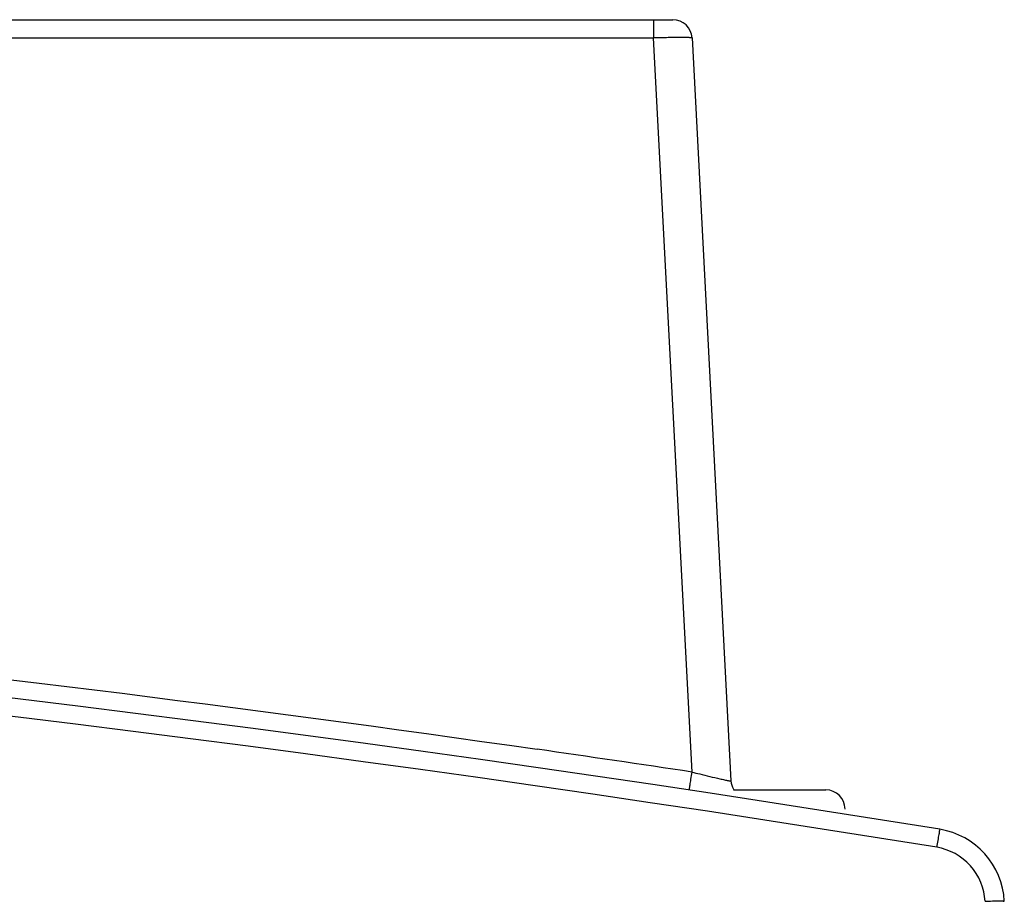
# Model space of a CAD drawing. Header units: millimetres. Extents: x 30 to 245, y 92 to 285.
# Tile 16 of 16: x 209 to 235, y 261 to 284. Entities that reach past the tile are written whole.
import ezdxf

# ---------------------------------------------------------------- set-up
doc = ezdxf.new("R2010")
doc.units = ezdxf.units.MM
doc.header["$LTSCALE"] = 24.676948
doc.layers.get('0').update_dxf_attribs({"linetype": 'CONTINUOUS'})

msp = doc.modelspace()

# ---------------------------------------------------------------- linework, layer by layer
at = {"color": 7, "linetype": 'Continuous'}
for p, q in [((130.667, 284.025), (226.337, 284.025)), ((225.838, 284.025), (225.838, 283.551)), ((130.667, 283.551), (225.838, 283.551)), ((226.837, 264.488), (225.838, 283.551)), ((226.837, 283.551), (227.848, 264.258)), ((227.912, 264.025), (230.312, 264.025)), ((230.812, 263.525), (230.812, 263.525))]:
    msp.add_line(p, q, dxfattribs=at)
for centre, radius, start, end in [((226.337, 283.525), 0.5, 3, 90), ((137.312, -329.275), 600, 80.796912, 99.203087), ((137.312, -329.254), 599.505, 80.796969, 99.203035), ((137.312, -329.279), 600.478, 81.425815, 81.813951), ((228.347, 264.284), 0.5, 183, 209.1904), ((230.312, 263.525), 0.5, 0, 90), ((232.953, 261.027), 2, 3, 80.7969)]:
    msp.add_arc(centre, radius, start, end, dxfattribs=at)
for points, knots in [([(226.837, 283.551), (226.837, 283.553), (226.827, 283.554), (226.815, 283.556), (226.79, 283.558), (226.741, 283.56), (226.657, 283.562), (226.535, 283.562), (226.386, 283.561), (226.15, 283.558), (225.965, 283.554), (225.838, 283.551)], [0, 0, 0, 0, 0.005516, 0.020183, 0.044131, 0.077227, 0.169712, 0.293868, 0.445135, 0.617842, 1, 1, 1, 1]), ([(130.234, 271.157), (145.708, 271.34), (176.681, 270.507), (207.496, 267.284), (222.813, 265.081)], [0, 0, 0, 0, 0.500006, 1, 1, 1, 1]), ([(226.763, 264.02), (226.766, 264.019), (226.764, 264.032), (226.768, 264.041), (226.771, 264.066), (226.778, 264.103), (226.786, 264.159), (226.797, 264.227), (226.814, 264.338), (226.828, 264.426), (226.837, 264.488)], [0, 0, 0, 0, 0.020013, 0.044329, 0.077552, 0.168793, 0.289882, 0.43703, 0.606728, 1, 1, 1, 1]), ([(226.837, 264.488), (226.904, 264.471), (227.144, 264.412), (227.385, 264.353), (227.56, 264.313)], [0, 0, 0, 0, 0.275545, 1, 1, 1, 1]), ([(227.56, 264.313), (227.601, 264.304), (227.672, 264.288), (227.754, 264.271), (227.802, 264.262), (227.827, 264.258), (227.838, 264.257), (227.848, 264.257), (227.848, 264.258)], [0, 0, 0, 0, 0.426188, 0.742372, 0.854948, 0.935585, 0.983673, 1, 1, 1, 1]), ([(233.273, 263.002), (233.27, 263.002), (233.272, 262.982), (233.263, 262.964), (233.258, 262.918), (233.247, 262.863), (233.235, 262.792), (233.217, 262.682), (233.202, 262.594), (233.193, 262.534)], [0, 0, 0, 0, 0.019226, 0.075398, 0.16658, 0.28981, 0.440564, 0.614, 1, 1, 1, 1]), ([(234.451, 261.132), (234.433, 261.464), (234.161, 262.137), (233.522, 262.481), (233.193, 262.534)], [0, 0, 0, 0, 0.499792, 1, 1, 1, 1]), ([(234.451, 261.132), (234.514, 261.135), (234.607, 261.139), (234.724, 261.142), (234.799, 261.143), (234.859, 261.142), (234.908, 261.141), (234.931, 261.137), (234.95, 261.136), (234.95, 261.132)], [0, 0, 0, 0, 0.380929, 0.553871, 0.704833, 0.828727, 0.920863, 0.978223, 1, 1, 1, 1])]:
    msp.add_open_spline(points, degree=3, knots=knots, dxfattribs=at)

doc.saveas('drawing.dxf')
